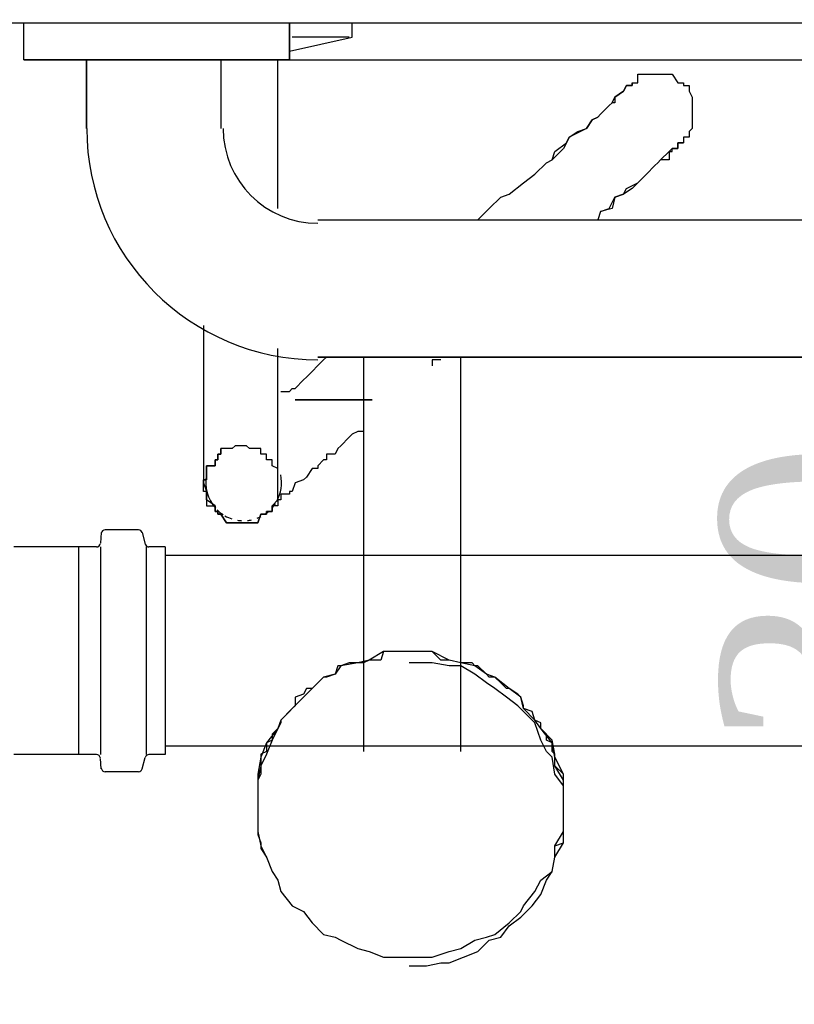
# Model space of a CAD drawing. Header units: millimetres. Extents: x 664 to 730045, y -4 to 80.
# Tile 71 of 78: x 749.59 to 750.404, y 62.729 to 63.762. Entities that reach past the tile are written whole.
import ezdxf

# ---------------------------------------------------------------- set-up
doc = ezdxf.new("R2010")
doc.units = ezdxf.units.MM
doc.header["$MEASUREMENT"] = 0
for name, color, linetype, lineweight in [('CV-Seção tubo', 1, 'Continuous', 30), ('Simbolos', 1, 'Continuous', 30), ('Simbolos_int', 1, 'Continuous', 30)]:
    doc.layers.add(name, color=color, linetype=linetype, lineweight=lineweight)
doc.styles.add('TimesNewRoman', font='times.ttf')
doc.dimstyles.new('UM_25.000000', dxfattribs={"dimtxt": 0.18, "dimasz": 0.2, "dimexe": 0.1, "dimexo": 0.2, "dimgap": 0, "dimtad": 1, "dimtih": 1, "dimtoh": 1, "dimdec": 1, "dimlfac": 25, "dimzin": 0, "dimdsep": 46, "dimtxsty": 'Standard', "dimblk": 'CLOSED', "dimblk1": 'CLOSED', "dimblk2": 'CLOSED', "dimcen": 0.09, "dimdle": 0.1, "dimadec": 1, "dimazin": 2, "dimtfac": 1, "dimtdec": 4, "dimtofl": 0, "dimtmove": 0, "dimatfit": 3, "dimldrblk": 'CLOSED', "dimfxl": 0, "dimtolj": 1, "dimarcsym": 0})

# ---------------------------------------------------------------- blocks, each defined once
blk = doc.blocks.new('_OBLIQUE')
at = {"color": 0, "linetype": 'ByBlock', "lineweight": -2}
blk.add_line((-0.5, -0.5), (0.5, 0.5), dxfattribs=at)
blk = doc.blocks.new('*D75')
at = {"color": 0, "lineweight": -2}
for p, q in [((749.2705, 63.9592), (749.2705, 64.621)), ((751.261, 62.7582), (751.261, 64.621)), ((751.361, 64.521), (749.1705, 64.521))]:
    blk.add_line(p, q, dxfattribs=at)
at = {"layer": 'Defpoints', "color": 0}
for p in [(749.2705, 64.521), (749.2705, 63.7592), (751.261, 62.5582)]:
    blk.add_point(p, dxfattribs=at)
at = {"color": 0, "lineweight": -2, "xscale": 0.2, "yscale": 0.2, "zscale": 0.2, "rotation": 180}
blk.add_blockref('_OBLIQUE', (749.2705, 64.521), dxfattribs=at)
at = {"color": 0, "lineweight": -2, "xscale": 0.2, "yscale": 0.2, "zscale": 0.2}
blk.add_blockref('_OBLIQUE', (751.261, 64.521), dxfattribs=at)
at = {"color": 7, "insert": (750.2658, 64.7328), "char_height": 0.2118, "attachment_point": 5, "rotation": 0.0057, "style": 'TimesNewRoman'}
blk.add_mtext('\\A1;50', dxfattribs=at)
blk = doc.blocks.new('*D78')
at = {"color": 0, "lineweight": -2}
for p, q in [((750.6454, 63.8592), (750.6454, 62.4582)), ((749.4705, 63.7592), (750.7454, 63.7592)), ((751.061, 62.5582), (750.5454, 62.5582))]:
    blk.add_line(p, q, dxfattribs=at)
at = {"layer": 'Defpoints', "color": 0}
for p in [(749.2705, 63.7592), (750.6454, 62.5582), (751.261, 62.5582)]:
    blk.add_point(p, dxfattribs=at)
at = {"color": 0, "lineweight": -2, "xscale": 0.2, "yscale": 0.2, "zscale": 0.2}
for p, rotation in [((750.6454, 63.7592), 90), ((750.6454, 62.5582), 270)]:
    blk.add_blockref('_OBLIQUE', p, dxfattribs=dict(at, rotation=rotation))
at = {"color": 7, "insert": (750.4336, 63.1587), "char_height": 0.2118, "attachment_point": 5, "rotation": 90, "style": 'TimesNewRoman'}
blk.add_mtext('\\A1;30', dxfattribs=at)

msp = doc.modelspace()

# ---------------------------------------------------------------- linework, layer by layer
at = {"color": 7}
for p, q in [((749.2705, 63.7592), (755.9155, 63.7592)), ((749.5945, 63.7202), (749.5945, 63.7592)), ((749.5945, 63.7202), (749.5945, 63.7592)), ((749.8735, 63.7592), (749.8735, 63.7202)), ((749.8735, 63.7202), (749.8735, 63.7592)), ((749.9395, 63.7442), (749.9395, 63.7592)), ((749.8735, 63.7292), (749.9395, 63.7442)), ((749.9365, 63.7442), (749.8765, 63.7442)), ((749.6605, 63.7202), (749.5945, 63.7202)), ((749.5945, 63.7202), (752.9185, 63.7202)), ((749.8735, 63.7202), (749.5945, 63.7202)), ((749.6605, 63.6482), (749.6605, 63.7202)), ((749.6605, 63.7202), (749.6605, 63.6482)), ((749.8015, 63.7202), (749.8015, 63.6482)), ((749.8735, 63.7202), (749.8015, 63.7202)), ((749.8015, 63.7202), (749.8015, 63.6482)), ((749.8615, 63.5792), (749.8615, 63.7202)), ((750.2005, 63.5612), (750.1975, 63.5522)), ((749.9035, 63.5522), (752.6035, 63.5522)), ((749.9035, 63.5522), (752.6035, 63.5522)), ((749.7835, 63.4412), (749.7835, 63.3242)), ((749.8615, 63.3242), (749.8615, 63.4172)), ((752.6035, 63.4082), (749.9035, 63.4082)), ((749.9035, 63.4082), (752.6035, 63.4082)), ((750.0235, 63.4052), (750.0235, 63.3992)), ((749.9515, 63.3932), (749.9515, 62.9942)), ((750.0535, 62.9942), (750.0535, 63.3932)), ((749.9515, 63.3302), (749.9455, 63.3302)), ((749.8405, 62.9222), (749.8405, 62.9162)), ((750.1615, 62.9162), (750.1615, 62.9222))]:
    msp.add_line(p, q, dxfattribs=at)
for points in [[(750.2335, 63.6962), (750.2335, 63.6962), (750.2335, 63.6962), (750.2395, 63.6962), (750.2395, 63.6962), (750.2395, 63.6962), (750.2395, 63.7052), (750.2455, 63.7052), (750.2455, 63.7052), (750.2455, 63.7052), (750.2455, 63.7052), (750.2485, 63.7052), (750.2485, 63.7052), (750.2485, 63.7052), (750.2575, 63.7052), (750.2575, 63.7052), (750.2575, 63.7052), (750.2575, 63.7052), (750.2605, 63.7052), (750.2605, 63.7052), (750.2605, 63.7052), (750.2635, 63.7052), (750.2635, 63.7052), (750.2635, 63.7052), (750.2725, 63.7052), (750.2725, 63.7052), (750.2725, 63.7052), (750.2725, 63.7052), (750.2755, 63.7052), (750.2755, 63.7052), (750.2755, 63.7052), (750.2815, 63.6962), (750.2815, 63.6962), (750.2815, 63.6962), (750.2815, 63.6962), (750.2875, 63.6962), (750.2875, 63.6962), (750.2875, 63.6932), (750.2875, 63.6932), (750.2875, 63.6932), (750.2935, 63.6932), (750.2935, 63.6932), (750.2935, 63.6872), (750.2935, 63.6872), (750.2935, 63.6872), (750.2935, 63.6872), (750.2965, 63.6812), (750.2965, 63.6812), (750.2965, 63.6812), (750.2965, 63.6752), (750.2965, 63.6752), (750.2965, 63.6752), (750.2965, 63.6752), (750.2965, 63.6722), (750.2965, 63.6722), (750.2965, 63.6722), (750.2965, 63.6632), (750.2965, 63.6632), (750.2965, 63.6632), (750.2965, 63.6632), (750.2965, 63.6602), (750.2965, 63.6602), (750.2965, 63.6602), (750.2965, 63.6572), (750.2965, 63.6572), (750.2965, 63.6572), (750.2965, 63.6482), (750.2965, 63.6482), (750.2965, 63.6482), (750.2965, 63.6482), (750.2935, 63.6452), (750.2935, 63.6452), (750.2935, 63.6452), (750.2935, 63.6452), (750.2935, 63.6392), (750.2935, 63.6392), (750.2875, 63.6392), (750.2875, 63.6392), (750.2875, 63.6332), (750.2875, 63.6332)], [(750.1495, 63.6152), (750.1525, 63.6242), (750.1645, 63.6332), (750.1675, 63.6392), (750.1765, 63.6452), (750.1855, 63.6482), (750.1915, 63.6572), (750.1975, 63.6602), (750.2005, 63.6632), (750.2095, 63.6722), (750.2125, 63.6752), (750.2125, 63.6752), (750.2155, 63.6812), (750.2245, 63.6872), (750.2245, 63.6872), (750.2275, 63.6932), (750.2275, 63.6932), (750.2275, 63.6932), (750.2335, 63.6932), (750.2335, 63.6932), (750.2335, 63.6962), (750.2335, 63.6962)], [(750.2335, 63.6962), (750.2335, 63.6932), (750.2335, 63.6932), (750.2275, 63.6932), (750.2275, 63.6932), (750.2275, 63.6932), (750.2245, 63.6872), (750.2245, 63.6872), (750.2155, 63.6812), (750.2155, 63.6752), (750.2125, 63.6752), (750.2095, 63.6722), (750.2005, 63.6632), (750.1975, 63.6602), (750.1915, 63.6572), (750.1855, 63.6482), (750.1795, 63.6452), (750.1675, 63.6392), (750.1645, 63.6332), (750.1615, 63.6272), (750.1495, 63.6152), (750.1495, 63.6152)], [(750.2005, 63.5612), (750.2095, 63.5642), (750.2155, 63.5762), (750.2245, 63.5792), (750.2275, 63.5852), (750.2395, 63.5912), (750.2455, 63.5972), (750.2485, 63.6002), (750.2575, 63.6092), (750.2605, 63.6122), (750.2635, 63.6152), (750.2635, 63.6152), (750.2725, 63.6242), (750.2755, 63.6242), (750.2755, 63.6272), (750.2815, 63.6272), (750.2815, 63.6332), (750.2815, 63.6332), (750.2875, 63.6332), (750.2875, 63.6332), (750.2875, 63.6332), (750.2875, 63.6332)], [(750.2875, 63.6332), (750.2875, 63.6332), (750.2875, 63.6332), (750.2875, 63.6332), (750.2815, 63.6332), (750.2815, 63.6272), (750.2755, 63.6272), (750.2755, 63.6272), (750.2725, 63.6242), (750.2725, 63.6152), (750.2635, 63.6152), (750.2605, 63.6122), (750.2575, 63.6092), (750.2485, 63.6002), (750.2455, 63.5972), (750.2395, 63.5912), (750.2335, 63.5852), (750.2245, 63.5792), (750.2155, 63.5762), (750.2125, 63.5642), (750.2005, 63.5612)], [(750.0715, 63.5522), (750.0835, 63.5642), (750.0955, 63.5762), (750.1045, 63.5792), (750.1195, 63.5912), (750.1315, 63.6002), (750.1435, 63.6122), (750.1495, 63.6152)], [(749.8615, 63.5642), (749.8615, 63.5672), (749.8615, 63.5762), (749.8615, 63.5792)], [(749.8915, 63.3872), (749.9095, 63.4052), (749.9125, 63.4082)], [(749.9515, 63.4082), (749.9515, 63.4052), (749.9515, 63.4052), (749.9515, 63.3992), (749.9515, 63.3932), (749.9515, 63.3932)], [(750.0325, 63.4052), (750.0235, 63.4052), (750.0235, 63.4052)], [(750.0535, 63.3932), (750.0535, 63.3992), (750.0535, 63.3992), (750.0535, 63.4052), (750.0535, 63.4082)], [(749.8645, 63.3722), (749.8735, 63.3722), (749.8735, 63.3722), (749.8765, 63.3752), (749.8795, 63.3752), (749.8885, 63.3842), (749.8915, 63.3872), (749.8915, 63.3872), (749.8915, 63.3872)], [(749.9605, 63.3632), (749.9365, 63.3632), (749.9275, 63.3632), (749.9245, 63.3632), (749.9245, 63.3632), (749.9245, 63.3632), (749.9245, 63.3632), (749.9245, 63.3632), (749.9245, 63.3632), (749.9245, 63.3632), (749.9245, 63.3632), (749.9245, 63.3632), (749.9245, 63.3632), (749.9245, 63.3632), (749.9215, 63.3632), (749.9215, 63.3632), (749.9215, 63.3632), (749.9215, 63.3632), (749.9215, 63.3632), (749.9215, 63.3632), (749.9215, 63.3632), (749.9215, 63.3632), (749.9215, 63.3632), (749.9215, 63.3632), (749.9215, 63.3632), (749.9215, 63.3632), (749.9215, 63.3632), (749.9215, 63.3632), (749.9215, 63.3632), (749.9215, 63.3632), (749.9215, 63.3632), (749.9215, 63.3632), (749.9215, 63.3632), (749.9215, 63.3632), (749.9125, 63.3632), (749.9095, 63.3632), (749.8795, 63.3632), (749.9095, 63.3632), (749.9125, 63.3632), (749.9215, 63.3632), (749.9215, 63.3632), (749.9215, 63.3632), (749.9215, 63.3632), (749.9215, 63.3632), (749.9215, 63.3632), (749.9215, 63.3632), (749.9215, 63.3632), (749.9215, 63.3632), (749.9215, 63.3632), (749.9215, 63.3632), (749.9215, 63.3632), (749.9215, 63.3632), (749.9215, 63.3632), (749.9215, 63.3632), (749.9215, 63.3632), (749.9215, 63.3632), (749.9215, 63.3632), (749.9215, 63.3632), (749.9215, 63.3632), (749.9245, 63.3632), (749.9245, 63.3632), (749.9245, 63.3632), (749.9245, 63.3632), (749.9245, 63.3632), (749.9245, 63.3632), (749.9245, 63.3632), (749.9245, 63.3632), (749.9245, 63.3632), (749.9245, 63.3632), (749.9245, 63.3632), (749.9275, 63.3632), (749.9365, 63.3632), (749.9605, 63.3632)], [(749.9605, 63.3632), (749.9365, 63.3632), (749.9275, 63.3632), (749.9245, 63.3632), (749.9245, 63.3632), (749.9245, 63.3632), (749.9245, 63.3632), (749.9245, 63.3632), (749.9245, 63.3632), (749.9245, 63.3632), (749.9245, 63.3632), (749.9245, 63.3632), (749.9245, 63.3632), (749.9245, 63.3632), (749.9215, 63.3632), (749.9215, 63.3632), (749.9215, 63.3632), (749.9215, 63.3632), (749.9215, 63.3632), (749.9215, 63.3632), (749.9215, 63.3632), (749.9215, 63.3632), (749.9215, 63.3632), (749.9215, 63.3632), (749.9215, 63.3632), (749.9215, 63.3632), (749.9215, 63.3632), (749.9215, 63.3632), (749.9215, 63.3632), (749.9215, 63.3632), (749.9215, 63.3632), (749.9215, 63.3632), (749.9215, 63.3632), (749.9215, 63.3632), (749.9125, 63.3632), (749.9095, 63.3632), (749.8795, 63.3632), (749.9095, 63.3632), (749.9125, 63.3632), (749.9215, 63.3632), (749.9215, 63.3632), (749.9215, 63.3632), (749.9215, 63.3632), (749.9215, 63.3632), (749.9215, 63.3632), (749.9215, 63.3632), (749.9215, 63.3632), (749.9215, 63.3632), (749.9215, 63.3632), (749.9215, 63.3632), (749.9215, 63.3632), (749.9215, 63.3632), (749.9215, 63.3632), (749.9215, 63.3632), (749.9215, 63.3632), (749.9215, 63.3632), (749.9215, 63.3632), (749.9215, 63.3632), (749.9215, 63.3632), (749.9245, 63.3632), (749.9245, 63.3632), (749.9245, 63.3632), (749.9245, 63.3632), (749.9245, 63.3632), (749.9245, 63.3632), (749.9245, 63.3632), (749.9245, 63.3632), (749.9245, 63.3632), (749.9245, 63.3632), (749.9245, 63.3632), (749.9275, 63.3632), (749.9365, 63.3632), (749.9605, 63.3632)], [(749.9605, 63.3632), (749.9365, 63.3632), (749.9275, 63.3632), (749.9245, 63.3632), (749.9245, 63.3632), (749.9245, 63.3632), (749.9245, 63.3632), (749.9245, 63.3632), (749.9245, 63.3632), (749.9245, 63.3632), (749.9245, 63.3632), (749.9245, 63.3632), (749.9245, 63.3632), (749.9245, 63.3632), (749.9215, 63.3632), (749.9215, 63.3632), (749.9215, 63.3632), (749.9215, 63.3632), (749.9215, 63.3632), (749.9215, 63.3632), (749.9215, 63.3632), (749.9215, 63.3632), (749.9215, 63.3632), (749.9215, 63.3632), (749.9215, 63.3632), (749.9215, 63.3632), (749.9215, 63.3632), (749.9215, 63.3632), (749.9215, 63.3632), (749.9215, 63.3632), (749.9215, 63.3632), (749.9215, 63.3632), (749.9215, 63.3632), (749.9215, 63.3632), (749.9125, 63.3632), (749.9095, 63.3632), (749.8795, 63.3632), (749.9095, 63.3632), (749.9125, 63.3632), (749.9215, 63.3632), (749.9215, 63.3632), (749.9215, 63.3632), (749.9215, 63.3632), (749.9215, 63.3632), (749.9215, 63.3632), (749.9215, 63.3632), (749.9215, 63.3632), (749.9215, 63.3632), (749.9215, 63.3632), (749.9215, 63.3632), (749.9215, 63.3632), (749.9215, 63.3632), (749.9215, 63.3632), (749.9215, 63.3632), (749.9215, 63.3632), (749.9215, 63.3632), (749.9215, 63.3632), (749.9215, 63.3632), (749.9215, 63.3632), (749.9245, 63.3632), (749.9245, 63.3632), (749.9245, 63.3632), (749.9245, 63.3632), (749.9245, 63.3632), (749.9245, 63.3632), (749.9245, 63.3632), (749.9245, 63.3632), (749.9245, 63.3632), (749.9245, 63.3632), (749.9245, 63.3632), (749.9275, 63.3632), (749.9365, 63.3632), (749.9605, 63.3632)], [(749.9605, 63.3632), (749.9365, 63.3632), (749.9275, 63.3632), (749.9245, 63.3632), (749.9245, 63.3632), (749.9245, 63.3632), (749.9245, 63.3632), (749.9245, 63.3632), (749.9245, 63.3632), (749.9245, 63.3632), (749.9245, 63.3632), (749.9245, 63.3632), (749.9245, 63.3632), (749.9245, 63.3632), (749.9215, 63.3632), (749.9215, 63.3632), (749.9215, 63.3632), (749.9215, 63.3632), (749.9215, 63.3632), (749.9215, 63.3632), (749.9215, 63.3632), (749.9215, 63.3632), (749.9215, 63.3632), (749.9215, 63.3632), (749.9215, 63.3632), (749.9215, 63.3632), (749.9215, 63.3632), (749.9215, 63.3632), (749.9215, 63.3632), (749.9215, 63.3632), (749.9215, 63.3632), (749.9215, 63.3632), (749.9215, 63.3632), (749.9215, 63.3632), (749.9125, 63.3632), (749.9095, 63.3632), (749.8795, 63.3632), (749.9095, 63.3632), (749.9125, 63.3632), (749.9215, 63.3632), (749.9215, 63.3632), (749.9215, 63.3632), (749.9215, 63.3632), (749.9215, 63.3632), (749.9215, 63.3632), (749.9215, 63.3632), (749.9215, 63.3632), (749.9215, 63.3632), (749.9215, 63.3632), (749.9215, 63.3632), (749.9215, 63.3632), (749.9215, 63.3632), (749.9215, 63.3632), (749.9215, 63.3632), (749.9215, 63.3632), (749.9215, 63.3632), (749.9215, 63.3632), (749.9215, 63.3632), (749.9215, 63.3632), (749.9245, 63.3632), (749.9245, 63.3632), (749.9245, 63.3632), (749.9245, 63.3632), (749.9245, 63.3632), (749.9245, 63.3632), (749.9245, 63.3632), (749.9245, 63.3632), (749.9245, 63.3632), (749.9245, 63.3632), (749.9245, 63.3632), (749.9275, 63.3632), (749.9365, 63.3632), (749.9605, 63.3632)], [(749.9605, 63.3632), (749.9365, 63.3632), (749.9275, 63.3632), (749.9245, 63.3632), (749.9245, 63.3632), (749.9245, 63.3632), (749.9245, 63.3632), (749.9245, 63.3632), (749.9245, 63.3632), (749.9245, 63.3632), (749.9245, 63.3632), (749.9245, 63.3632), (749.9245, 63.3632), (749.9245, 63.3632), (749.9215, 63.3632), (749.9215, 63.3632), (749.9215, 63.3632), (749.9215, 63.3632), (749.9215, 63.3632), (749.9215, 63.3632), (749.9215, 63.3632), (749.9215, 63.3632), (749.9215, 63.3632), (749.9215, 63.3632), (749.9215, 63.3632), (749.9215, 63.3632), (749.9215, 63.3632), (749.9215, 63.3632), (749.9215, 63.3632), (749.9215, 63.3632), (749.9215, 63.3632), (749.9215, 63.3632), (749.9215, 63.3632), (749.9215, 63.3632), (749.9125, 63.3632), (749.9095, 63.3632), (749.8795, 63.3632), (749.9095, 63.3632), (749.9125, 63.3632), (749.9215, 63.3632), (749.9215, 63.3632), (749.9215, 63.3632), (749.9215, 63.3632), (749.9215, 63.3632), (749.9215, 63.3632), (749.9215, 63.3632), (749.9215, 63.3632), (749.9215, 63.3632), (749.9215, 63.3632), (749.9215, 63.3632), (749.9215, 63.3632), (749.9215, 63.3632), (749.9215, 63.3632), (749.9215, 63.3632), (749.9215, 63.3632), (749.9215, 63.3632), (749.9215, 63.3632), (749.9215, 63.3632), (749.9215, 63.3632), (749.9245, 63.3632), (749.9245, 63.3632), (749.9245, 63.3632), (749.9245, 63.3632), (749.9245, 63.3632), (749.9245, 63.3632), (749.9245, 63.3632), (749.9245, 63.3632), (749.9245, 63.3632), (749.9245, 63.3632), (749.9245, 63.3632), (749.9275, 63.3632), (749.9365, 63.3632), (749.9605, 63.3632)], [(749.9605, 63.3632), (749.9365, 63.3632), (749.9275, 63.3632), (749.9245, 63.3632), (749.9245, 63.3632), (749.9245, 63.3632), (749.9245, 63.3632), (749.9245, 63.3632), (749.9245, 63.3632), (749.9245, 63.3632), (749.9245, 63.3632), (749.9245, 63.3632), (749.9245, 63.3632), (749.9245, 63.3632), (749.9215, 63.3632), (749.9215, 63.3632), (749.9215, 63.3632), (749.9215, 63.3632), (749.9215, 63.3632), (749.9215, 63.3632), (749.9215, 63.3632), (749.9215, 63.3632), (749.9215, 63.3632), (749.9215, 63.3632), (749.9215, 63.3632), (749.9215, 63.3632), (749.9215, 63.3632), (749.9215, 63.3632), (749.9215, 63.3632), (749.9215, 63.3632), (749.9215, 63.3632), (749.9215, 63.3632), (749.9215, 63.3632), (749.9215, 63.3632), (749.9125, 63.3632), (749.9095, 63.3632), (749.8795, 63.3632), (749.9095, 63.3632), (749.9125, 63.3632), (749.9215, 63.3632), (749.9215, 63.3632), (749.9215, 63.3632), (749.9215, 63.3632), (749.9215, 63.3632), (749.9215, 63.3632), (749.9215, 63.3632), (749.9215, 63.3632), (749.9215, 63.3632), (749.9215, 63.3632), (749.9215, 63.3632), (749.9215, 63.3632), (749.9215, 63.3632), (749.9215, 63.3632), (749.9215, 63.3632), (749.9215, 63.3632), (749.9215, 63.3632), (749.9215, 63.3632), (749.9215, 63.3632), (749.9215, 63.3632), (749.9245, 63.3632), (749.9245, 63.3632), (749.9245, 63.3632), (749.9245, 63.3632), (749.9245, 63.3632), (749.9245, 63.3632), (749.9245, 63.3632), (749.9245, 63.3632), (749.9245, 63.3632), (749.9245, 63.3632), (749.9245, 63.3632), (749.9275, 63.3632), (749.9365, 63.3632), (749.9605, 63.3632)], [(749.9605, 63.3632), (749.9365, 63.3632), (749.9275, 63.3632), (749.9245, 63.3632), (749.9245, 63.3632), (749.9245, 63.3632), (749.9245, 63.3632), (749.9245, 63.3632), (749.9245, 63.3632), (749.9245, 63.3632), (749.9245, 63.3632), (749.9245, 63.3632), (749.9245, 63.3632), (749.9245, 63.3632), (749.9215, 63.3632), (749.9215, 63.3632), (749.9215, 63.3632), (749.9215, 63.3632), (749.9215, 63.3632), (749.9215, 63.3632), (749.9215, 63.3632), (749.9215, 63.3632), (749.9215, 63.3632), (749.9215, 63.3632), (749.9215, 63.3632), (749.9215, 63.3632), (749.9215, 63.3632), (749.9215, 63.3632), (749.9215, 63.3632), (749.9215, 63.3632), (749.9215, 63.3632), (749.9215, 63.3632), (749.9215, 63.3632), (749.9215, 63.3632), (749.9125, 63.3632), (749.9095, 63.3632), (749.8795, 63.3632), (749.9095, 63.3632), (749.9125, 63.3632), (749.9215, 63.3632), (749.9215, 63.3632), (749.9215, 63.3632), (749.9215, 63.3632), (749.9215, 63.3632), (749.9215, 63.3632), (749.9215, 63.3632), (749.9215, 63.3632), (749.9215, 63.3632), (749.9215, 63.3632), (749.9215, 63.3632), (749.9215, 63.3632), (749.9215, 63.3632), (749.9215, 63.3632), (749.9215, 63.3632), (749.9215, 63.3632), (749.9215, 63.3632), (749.9215, 63.3632), (749.9215, 63.3632), (749.9215, 63.3632), (749.9245, 63.3632), (749.9245, 63.3632), (749.9245, 63.3632), (749.9245, 63.3632), (749.9245, 63.3632), (749.9245, 63.3632), (749.9245, 63.3632), (749.9245, 63.3632), (749.9245, 63.3632), (749.9245, 63.3632), (749.9245, 63.3632), (749.9275, 63.3632), (749.9365, 63.3632), (749.9605, 63.3632)], [(749.7835, 63.3242), (749.7835, 63.3152), (749.7835, 63.3122), (749.7835, 63.3062), (749.7835, 63.3062), (749.7835, 63.3002), (749.7835, 63.2942), (749.7835, 63.2942), (749.7835, 63.2912), (749.7835, 63.2912), (749.7835, 63.2822), (749.7835, 63.2822), (749.7835, 63.2792), (749.7835, 63.2792), (749.7835, 63.2792), (749.7835, 63.2792), (749.7835, 63.2762), (749.7835, 63.2762), (749.7835, 63.2762)], [(749.9455, 63.3302), (749.9455, 63.3302), (749.9395, 63.3272), (749.9365, 63.3242), (749.9275, 63.3152), (749.9275, 63.3152), (749.9245, 63.3122), (749.9215, 63.3062), (749.9125, 63.3062), (749.9125, 63.3002), (749.9095, 63.3002), (749.9035, 63.2942), (749.9035, 63.2912), (749.8975, 63.2912), (749.8915, 63.2822), (749.8915, 63.2822), (749.8885, 63.2792), (749.8795, 63.2762), (749.8795, 63.2762), (749.8765, 63.2672), (749.8765, 63.2672), (749.8735, 63.2672), (749.8735, 63.2642), (749.8645, 63.2642), (749.8645, 63.2582), (749.8645, 63.2582), (749.8615, 63.2582), (749.8615, 63.2522), (749.8615, 63.2522), (749.8555, 63.2522), (749.8555, 63.2522), (749.8555, 63.2462), (749.8555, 63.2462), (749.8495, 63.2462), (749.8495, 63.2462), (749.8495, 63.2462), (749.8495, 63.2462), (749.8495, 63.2462), (749.8495, 63.2462)], [(749.8615, 63.2762), (749.8615, 63.2762), (749.8615, 63.2762), (749.8615, 63.2792), (749.8615, 63.2792), (749.8615, 63.2792), (749.8615, 63.2792), (749.8615, 63.2822), (749.8615, 63.2822), (749.8615, 63.2912), (749.8615, 63.2912), (749.8615, 63.2942), (749.8615, 63.2942), (749.8615, 63.3002), (749.8615, 63.3062), (749.8615, 63.3062), (749.8615, 63.3122), (749.8615, 63.3152), (749.8615, 63.3242), (749.8615, 63.3242)], [(749.8615, 63.2762), (749.8615, 63.2792), (749.8615, 63.2792), (749.8615, 63.2822), (749.8615, 63.2912), (749.8615, 63.2912), (749.8555, 63.2942), (749.8555, 63.2942), (749.8555, 63.3002), (749.8495, 63.3002), (749.8495, 63.3062), (749.8435, 63.3062), (749.8435, 63.3122), (749.8405, 63.3122), (749.8405, 63.3122), (749.8315, 63.3122), (749.8285, 63.3152), (749.8285, 63.3152), (749.8255, 63.3152), (749.8165, 63.3152), (749.8165, 63.3152), (749.8135, 63.3122), (749.8075, 63.3122), (749.8075, 63.3122), (749.8015, 63.3122), (749.8015, 63.3062), (749.7985, 63.3062), (749.7985, 63.3002), (749.7955, 63.3002), (749.7955, 63.2942), (749.7865, 63.2942), (749.7865, 63.2912), (749.7865, 63.2912), (749.7865, 63.2822), (749.7865, 63.2792), (749.7835, 63.2792), (749.7835, 63.2762), (749.7835, 63.2762), (749.7865, 63.2672), (749.7865, 63.2642), (749.7865, 63.2642), (749.7865, 63.2582), (749.7865, 63.2522), (749.7955, 63.2522), (749.7955, 63.2462), (749.7985, 63.2462), (749.7985, 63.2432), (749.8015, 63.2432), (749.8015, 63.2432), (749.8075, 63.2342), (749.8075, 63.2342), (749.8135, 63.2342), (749.8165, 63.2342), (749.8165, 63.2342), (749.8255, 63.2342), (749.8285, 63.2342), (749.8285, 63.2342), (749.8315, 63.2342), (749.8405, 63.2342), (749.8405, 63.2342), (749.8435, 63.2432), (749.8435, 63.2432), (749.8495, 63.2432), (749.8495, 63.2462), (749.8555, 63.2462), (749.8555, 63.2522), (749.8555, 63.2522), (749.8615, 63.2582), (749.8615, 63.2642), (749.8615, 63.2642), (749.8615, 63.2672), (749.8615, 63.2762), (749.8615, 63.2762)], [(749.8615, 63.2762), (749.8615, 63.2792), (749.8615, 63.2792), (749.8615, 63.2822), (749.8615, 63.2912), (749.8615, 63.2912), (749.8555, 63.2942), (749.8555, 63.2942), (749.8555, 63.3002), (749.8495, 63.3002), (749.8495, 63.3062), (749.8435, 63.3062), (749.8435, 63.3122), (749.8405, 63.3122), (749.8405, 63.3122), (749.8315, 63.3122), (749.8285, 63.3152), (749.8285, 63.3152), (749.8255, 63.3152), (749.8165, 63.3152), (749.8165, 63.3152), (749.8135, 63.3122), (749.8075, 63.3122), (749.8075, 63.3122), (749.8015, 63.3122), (749.8015, 63.3062), (749.7985, 63.3062), (749.7985, 63.3002), (749.7955, 63.3002), (749.7955, 63.2942), (749.7865, 63.2942), (749.7865, 63.2912), (749.7865, 63.2912), (749.7865, 63.2822), (749.7865, 63.2792), (749.7835, 63.2792), (749.7835, 63.2762), (749.7835, 63.2762), (749.7865, 63.2672), (749.7865, 63.2642), (749.7865, 63.2642), (749.7865, 63.2582), (749.7865, 63.2522), (749.7955, 63.2522), (749.7955, 63.2462), (749.7985, 63.2462), (749.7985, 63.2432), (749.8015, 63.2432), (749.8015, 63.2432), (749.8075, 63.2342), (749.8075, 63.2342), (749.8135, 63.2342), (749.8165, 63.2342), (749.8165, 63.2342), (749.8255, 63.2342), (749.8285, 63.2342), (749.8285, 63.2342), (749.8315, 63.2342), (749.8405, 63.2342), (749.8405, 63.2342), (749.8435, 63.2432), (749.8435, 63.2432), (749.8495, 63.2432), (749.8495, 63.2462), (749.8555, 63.2462), (749.8555, 63.2522), (749.8555, 63.2522), (749.8615, 63.2582), (749.8615, 63.2642), (749.8615, 63.2642), (749.8615, 63.2672), (749.8615, 63.2762), (749.8615, 63.2762)], [(749.8615, 63.2762), (749.8615, 63.2792), (749.8615, 63.2792), (749.8615, 63.2822), (749.8615, 63.2912), (749.8615, 63.2912), (749.8555, 63.2942), (749.8555, 63.2942), (749.8555, 63.3002), (749.8495, 63.3002), (749.8495, 63.3062), (749.8435, 63.3062), (749.8435, 63.3122), (749.8405, 63.3122), (749.8405, 63.3122), (749.8315, 63.3122), (749.8285, 63.3152), (749.8285, 63.3152), (749.8255, 63.3152), (749.8165, 63.3152), (749.8165, 63.3152), (749.8135, 63.3122), (749.8075, 63.3122), (749.8075, 63.3122), (749.8015, 63.3122), (749.8015, 63.3062), (749.7985, 63.3062), (749.7985, 63.3002), (749.7955, 63.3002), (749.7955, 63.2942), (749.7865, 63.2942), (749.7865, 63.2912), (749.7865, 63.2912), (749.7865, 63.2822), (749.7865, 63.2792), (749.7835, 63.2792), (749.7835, 63.2762), (749.7835, 63.2762), (749.7865, 63.2672), (749.7865, 63.2642), (749.7865, 63.2642), (749.7865, 63.2582), (749.7865, 63.2522), (749.7955, 63.2522), (749.7955, 63.2462), (749.7985, 63.2462), (749.7985, 63.2432), (749.8015, 63.2432), (749.8015, 63.2432), (749.8075, 63.2342), (749.8075, 63.2342), (749.8135, 63.2342), (749.8165, 63.2342), (749.8165, 63.2342), (749.8255, 63.2342), (749.8285, 63.2342), (749.8285, 63.2342), (749.8315, 63.2342), (749.8405, 63.2342), (749.8405, 63.2342), (749.8435, 63.2432), (749.8435, 63.2432), (749.8495, 63.2432), (749.8495, 63.2462), (749.8555, 63.2462), (749.8555, 63.2522), (749.8555, 63.2522), (749.8615, 63.2582), (749.8615, 63.2642), (749.8615, 63.2642), (749.8615, 63.2672), (749.8615, 63.2762), (749.8615, 63.2762)], [(749.8615, 63.2762), (749.8615, 63.2792), (749.8615, 63.2792), (749.8615, 63.2822), (749.8615, 63.2912), (749.8615, 63.2912), (749.8555, 63.2942), (749.8555, 63.2942), (749.8555, 63.3002), (749.8495, 63.3002), (749.8495, 63.3062), (749.8435, 63.3062), (749.8435, 63.3122), (749.8405, 63.3122), (749.8405, 63.3122), (749.8315, 63.3122), (749.8285, 63.3152), (749.8285, 63.3152), (749.8255, 63.3152), (749.8165, 63.3152), (749.8165, 63.3152), (749.8135, 63.3122), (749.8075, 63.3122), (749.8075, 63.3122), (749.8015, 63.3122), (749.8015, 63.3062), (749.7985, 63.3062), (749.7985, 63.3002), (749.7955, 63.3002), (749.7955, 63.2942), (749.7865, 63.2942), (749.7865, 63.2912), (749.7865, 63.2912), (749.7865, 63.2822), (749.7865, 63.2792), (749.7835, 63.2792), (749.7835, 63.2762), (749.7835, 63.2762), (749.7865, 63.2672), (749.7865, 63.2642), (749.7865, 63.2642), (749.7865, 63.2582), (749.7865, 63.2522), (749.7955, 63.2522), (749.7955, 63.2462), (749.7985, 63.2462), (749.7985, 63.2432), (749.8015, 63.2432), (749.8015, 63.2432), (749.8075, 63.2342), (749.8075, 63.2342), (749.8135, 63.2342), (749.8165, 63.2342), (749.8165, 63.2342), (749.8255, 63.2342), (749.8285, 63.2342), (749.8285, 63.2342), (749.8315, 63.2342), (749.8405, 63.2342), (749.8405, 63.2342), (749.8435, 63.2432), (749.8435, 63.2432), (749.8495, 63.2432), (749.8495, 63.2462), (749.8555, 63.2462), (749.8555, 63.2522), (749.8555, 63.2522), (749.8615, 63.2582), (749.8615, 63.2642), (749.8615, 63.2642), (749.8615, 63.2672), (749.8615, 63.2762), (749.8615, 63.2762)], [(749.8615, 63.2762), (749.8615, 63.2792), (749.8615, 63.2792), (749.8615, 63.2822), (749.8615, 63.2912), (749.8615, 63.2912), (749.8555, 63.2942), (749.8555, 63.2942), (749.8555, 63.3002), (749.8495, 63.3002), (749.8495, 63.3062), (749.8435, 63.3062), (749.8435, 63.3122), (749.8405, 63.3122), (749.8405, 63.3122), (749.8315, 63.3122), (749.8285, 63.3152), (749.8285, 63.3152), (749.8255, 63.3152), (749.8165, 63.3152), (749.8165, 63.3152), (749.8135, 63.3122), (749.8075, 63.3122), (749.8075, 63.3122), (749.8015, 63.3122), (749.8015, 63.3062), (749.7985, 63.3062), (749.7985, 63.3002), (749.7955, 63.3002), (749.7955, 63.2942), (749.7865, 63.2942), (749.7865, 63.2912), (749.7865, 63.2912), (749.7865, 63.2822), (749.7865, 63.2792), (749.7835, 63.2792), (749.7835, 63.2762), (749.7835, 63.2762), (749.7865, 63.2672), (749.7865, 63.2642), (749.7865, 63.2642), (749.7865, 63.2582), (749.7865, 63.2522), (749.7955, 63.2522), (749.7955, 63.2462), (749.7985, 63.2462), (749.7985, 63.2432), (749.8015, 63.2432), (749.8015, 63.2432), (749.8075, 63.2342), (749.8075, 63.2342), (749.8135, 63.2342), (749.8165, 63.2342), (749.8165, 63.2342), (749.8255, 63.2342), (749.8285, 63.2342), (749.8285, 63.2342), (749.8315, 63.2342), (749.8405, 63.2342), (749.8405, 63.2342), (749.8435, 63.2432), (749.8435, 63.2432), (749.8495, 63.2432), (749.8495, 63.2462), (749.8555, 63.2462), (749.8555, 63.2522), (749.8555, 63.2522), (749.8615, 63.2582), (749.8615, 63.2642), (749.8615, 63.2642), (749.8615, 63.2672), (749.8615, 63.2762), (749.8615, 63.2762)], [(749.8615, 63.2762), (749.8615, 63.2792), (749.8615, 63.2792), (749.8615, 63.2822), (749.8615, 63.2912), (749.8615, 63.2912), (749.8555, 63.2942), (749.8555, 63.2942), (749.8555, 63.3002), (749.8495, 63.3002), (749.8495, 63.3062), (749.8435, 63.3062), (749.8435, 63.3122), (749.8405, 63.3122), (749.8405, 63.3122), (749.8315, 63.3122), (749.8285, 63.3152), (749.8285, 63.3152), (749.8255, 63.3152), (749.8165, 63.3152), (749.8165, 63.3152), (749.8135, 63.3122), (749.8075, 63.3122), (749.8075, 63.3122), (749.8015, 63.3122), (749.8015, 63.3062), (749.7985, 63.3062), (749.7985, 63.3002), (749.7955, 63.3002), (749.7955, 63.2942), (749.7865, 63.2942), (749.7865, 63.2912), (749.7865, 63.2912), (749.7865, 63.2822), (749.7865, 63.2792), (749.7835, 63.2792), (749.7835, 63.2762), (749.7835, 63.2762), (749.7865, 63.2672), (749.7865, 63.2642), (749.7865, 63.2642), (749.7865, 63.2582), (749.7865, 63.2522), (749.7955, 63.2522), (749.7955, 63.2462), (749.7985, 63.2462), (749.7985, 63.2432), (749.8015, 63.2432), (749.8015, 63.2432), (749.8075, 63.2342), (749.8075, 63.2342), (749.8135, 63.2342), (749.8165, 63.2342), (749.8165, 63.2342), (749.8255, 63.2342), (749.8285, 63.2342), (749.8285, 63.2342), (749.8315, 63.2342), (749.8405, 63.2342), (749.8405, 63.2342), (749.8435, 63.2432), (749.8435, 63.2432), (749.8495, 63.2432), (749.8495, 63.2462), (749.8555, 63.2462), (749.8555, 63.2522), (749.8555, 63.2522), (749.8615, 63.2582), (749.8615, 63.2642), (749.8615, 63.2642), (749.8615, 63.2672), (749.8615, 63.2762), (749.8615, 63.2762)], [(749.8615, 63.2762), (749.8615, 63.2792), (749.8615, 63.2792), (749.8615, 63.2822), (749.8615, 63.2912), (749.8615, 63.2912), (749.8555, 63.2942), (749.8555, 63.2942), (749.8555, 63.3002), (749.8495, 63.3002), (749.8495, 63.3062), (749.8435, 63.3062), (749.8435, 63.3122), (749.8405, 63.3122), (749.8405, 63.3122), (749.8315, 63.3122), (749.8285, 63.3152), (749.8285, 63.3152), (749.8255, 63.3152), (749.8165, 63.3152), (749.8165, 63.3152), (749.8135, 63.3122), (749.8075, 63.3122), (749.8075, 63.3122), (749.8015, 63.3122), (749.8015, 63.3062), (749.7985, 63.3062), (749.7985, 63.3002), (749.7955, 63.3002), (749.7955, 63.2942), (749.7865, 63.2942), (749.7865, 63.2912), (749.7865, 63.2912), (749.7865, 63.2822), (749.7865, 63.2792), (749.7835, 63.2792), (749.7835, 63.2762), (749.7835, 63.2762), (749.7865, 63.2672), (749.7865, 63.2642), (749.7865, 63.2642), (749.7865, 63.2582), (749.7865, 63.2522), (749.7955, 63.2522), (749.7955, 63.2462), (749.7985, 63.2462), (749.7985, 63.2432), (749.8015, 63.2432), (749.8015, 63.2432), (749.8075, 63.2342), (749.8075, 63.2342), (749.8135, 63.2342), (749.8165, 63.2342), (749.8165, 63.2342), (749.8255, 63.2342), (749.8285, 63.2342), (749.8285, 63.2342), (749.8315, 63.2342), (749.8405, 63.2342), (749.8405, 63.2342), (749.8435, 63.2432), (749.8435, 63.2432), (749.8495, 63.2432), (749.8495, 63.2462), (749.8555, 63.2462), (749.8555, 63.2522), (749.8555, 63.2522), (749.8615, 63.2582), (749.8615, 63.2642), (749.8615, 63.2642), (749.8615, 63.2672), (749.8615, 63.2762), (749.8615, 63.2762)], [(749.8615, 63.2762), (749.8615, 63.2792), (749.8615, 63.2792), (749.8615, 63.2822), (749.8615, 63.2912), (749.8615, 63.2912), (749.8555, 63.2942), (749.8555, 63.2942), (749.8555, 63.3002), (749.8495, 63.3002), (749.8495, 63.3062), (749.8435, 63.3062), (749.8435, 63.3122), (749.8405, 63.3122), (749.8405, 63.3122), (749.8315, 63.3122), (749.8285, 63.3152), (749.8285, 63.3152), (749.8255, 63.3152), (749.8165, 63.3152), (749.8165, 63.3152), (749.8135, 63.3122), (749.8075, 63.3122), (749.8075, 63.3122), (749.8015, 63.3122), (749.8015, 63.3062), (749.7985, 63.3062), (749.7985, 63.3002), (749.7955, 63.3002), (749.7955, 63.2942), (749.7865, 63.2942), (749.7865, 63.2912), (749.7865, 63.2912), (749.7865, 63.2822), (749.7865, 63.2792), (749.7835, 63.2792), (749.7835, 63.2762), (749.7835, 63.2762), (749.7865, 63.2672), (749.7865, 63.2642), (749.7865, 63.2642), (749.7865, 63.2582), (749.7865, 63.2522), (749.7955, 63.2522), (749.7955, 63.2462), (749.7985, 63.2462), (749.7985, 63.2432), (749.8015, 63.2432), (749.8015, 63.2432), (749.8075, 63.2342), (749.8075, 63.2342), (749.8135, 63.2342), (749.8165, 63.2342), (749.8165, 63.2342), (749.8255, 63.2342), (749.8285, 63.2342), (749.8285, 63.2342), (749.8315, 63.2342), (749.8405, 63.2342), (749.8405, 63.2342), (749.8435, 63.2432), (749.8435, 63.2432), (749.8495, 63.2432), (749.8495, 63.2462), (749.8555, 63.2462), (749.8555, 63.2522), (749.8555, 63.2522), (749.8615, 63.2582), (749.8615, 63.2642), (749.8615, 63.2642), (749.8615, 63.2672), (749.8615, 63.2762), (749.8615, 63.2762)], [(749.7985, 63.3062), (749.7985, 63.3062), (749.7985, 63.3062), (749.7985, 63.3062), (749.7985, 63.3062), (749.7985, 63.3062), (749.7985, 63.3062), (749.8015, 63.3062), (749.8015, 63.3122)], [(749.8495, 63.2462), (749.8495, 63.2432), (749.8495, 63.2432), (749.8435, 63.2432), (749.8435, 63.2432), (749.8435, 63.2432), (749.8435, 63.2432), (749.8405, 63.2342), (749.8405, 63.2342), (749.8405, 63.2342), (749.8315, 63.2342), (749.8315, 63.2342), (749.8315, 63.2342), (749.8315, 63.2342), (749.8285, 63.2342), (749.8285, 63.2342), (749.8285, 63.2342), (749.8255, 63.2342), (749.8255, 63.2342), (749.8255, 63.2342), (749.8165, 63.2342), (749.8165, 63.2342), (749.8165, 63.2342), (749.8165, 63.2342), (749.8135, 63.2342), (749.8135, 63.2342), (749.8135, 63.2342), (749.8075, 63.2342), (749.8075, 63.2342), (749.8075, 63.2342), (749.8075, 63.2342), (749.8015, 63.2432), (749.8015, 63.2432), (749.8015, 63.2432), (749.8015, 63.2432), (749.7985, 63.2432), (749.7985, 63.2432), (749.7985, 63.2462), (749.7985, 63.2462), (749.7955, 63.2462), (749.7955, 63.2462), (749.7955, 63.2522), (749.7955, 63.2522), (749.7955, 63.2522), (749.7955, 63.2522), (749.7865, 63.2582), (749.7865, 63.2582), (749.7865, 63.2582), (749.7865, 63.2582), (749.7865, 63.2642), (749.7865, 63.2642), (749.7865, 63.2642), (749.7865, 63.2672), (749.7865, 63.2672), (749.7865, 63.2672), (749.7835, 63.2672), (749.7835, 63.2762), (749.7835, 63.2762), (749.7835, 63.2762), (749.7835, 63.2792), (749.7835, 63.2792), (749.7865, 63.2792), (749.7865, 63.2792), (749.7865, 63.2822), (749.7865, 63.2822), (749.7865, 63.2822), (749.7865, 63.2912), (749.7865, 63.2912), (749.7865, 63.2912), (749.7865, 63.2912), (749.7865, 63.2942), (749.7955, 63.2942), (749.7955, 63.2942), (749.7955, 63.3002), (749.7955, 63.3002), (749.7955, 63.3002), (749.7955, 63.3002), (749.7985, 63.3002), (749.7985, 63.3062), (749.7985, 63.3062)], [(749.9995, 63.0992), (749.9935, 63.0992), (749.9875, 63.0992), (749.9845, 63.0992), (749.9725, 63.0992), (749.9695, 63.0902), (749.9605, 63.0902), (749.9575, 63.0902), (749.9515, 63.0872), (749.9395, 63.0872), (749.9365, 63.0872), (749.9275, 63.0842), (749.9245, 63.0842), (749.9215, 63.0752), (749.9125, 63.0722), (749.9095, 63.0722), (749.9035, 63.0662), (749.8975, 63.0602), (749.8915, 63.0602), (749.8885, 63.0542), (749.8795, 63.0512), (749.8795, 63.0422), (749.8765, 63.0392), (749.8735, 63.0362), (749.8645, 63.0272), (749.8645, 63.0242), (749.8615, 63.0182), (749.8555, 63.0122), (749.8555, 63.0062), (749.8495, 63.0032), (749.8495, 62.9942), (749.8435, 62.9912), (749.8435, 62.9882), (749.8435, 62.9762), (749.8435, 62.9702), (749.8405, 62.9642), (749.8405, 62.9582), (749.8405, 62.9552), (749.8405, 62.9462), (749.8405, 62.9402), (749.8405, 62.9312), (749.8405, 62.9282), (749.8405, 62.9222), (749.8405, 62.9162), (749.8405, 62.9072), (749.8435, 62.8982), (749.8435, 62.8952), (749.8435, 62.8922), (749.8495, 62.8832)], [(750.1615, 62.9402), (750.1615, 62.9552), (750.1615, 62.9642), (750.1525, 62.9792), (750.1525, 62.9912), (750.1495, 63.0062), (750.1375, 63.0182), (750.1315, 63.0272), (750.1195, 63.0392), (750.1165, 63.0512), (750.1045, 63.0602), (750.0895, 63.0722), (750.0805, 63.0752), (750.0685, 63.0842), (750.0535, 63.0872), (750.0415, 63.0902), (750.0235, 63.0992), (750.0175, 63.0992), (749.9995, 63.0992), (749.9845, 63.0992), (749.9725, 63.0992), (749.9575, 63.0902), (749.9455, 63.0872), (749.9275, 63.0842), (749.9215, 63.0752), (749.9095, 63.0722), (749.8975, 63.0602), (749.8885, 63.0512), (749.8765, 63.0392), (749.8645, 63.0272), (749.8615, 63.0182), (749.8555, 63.0062), (749.8495, 62.9912), (749.8435, 62.9792), (749.8405, 62.9642), (749.8405, 62.9552), (749.8405, 62.9402), (749.8405, 62.9222), (749.8405, 62.9102), (749.8435, 62.8952), (749.8495, 62.8832), (749.8555, 62.8682), (749.8615, 62.8592), (749.8645, 62.8472), (749.8765, 62.8322), (749.8885, 62.8262), (749.8975, 62.8142), (749.9095, 62.8022), (749.9215, 62.7992), (749.9275, 62.7962), (749.9455, 62.7872), (749.9575, 62.7842), (749.9725, 62.7782), (749.9845, 62.7782), (749.9995, 62.7782), (750.0175, 62.7782), (750.0235, 62.7782), (750.0415, 62.7842), (750.0535, 62.7872), (750.0685, 62.7962), (750.0805, 62.7992), (750.0895, 62.8022), (750.1045, 62.8142), (750.1165, 62.8262), (750.1195, 62.8322), (750.1315, 62.8472), (750.1375, 62.8592), (750.1495, 62.8682), (750.1525, 62.8832), (750.1525, 62.8952), (750.1615, 62.9102), (750.1615, 62.9222), (750.1615, 62.9402)], [(750.1615, 62.9402), (750.1615, 62.9552), (750.1615, 62.9642), (750.1525, 62.9792), (750.1525, 62.9912), (750.1495, 63.0062), (750.1375, 63.0182), (750.1315, 63.0272), (750.1195, 63.0392), (750.1165, 63.0512), (750.1045, 63.0602), (750.0895, 63.0722), (750.0805, 63.0752), (750.0685, 63.0842), (750.0535, 63.0872), (750.0415, 63.0902), (750.0235, 63.0992), (750.0175, 63.0992), (749.9995, 63.0992), (749.9845, 63.0992), (749.9725, 63.0992), (749.9575, 63.0902), (749.9455, 63.0872), (749.9275, 63.0842), (749.9215, 63.0752), (749.9095, 63.0722), (749.8975, 63.0602), (749.8885, 63.0512), (749.8765, 63.0392), (749.8645, 63.0272), (749.8615, 63.0182), (749.8555, 63.0062), (749.8495, 62.9912), (749.8435, 62.9792), (749.8405, 62.9642), (749.8405, 62.9552), (749.8405, 62.9402), (749.8405, 62.9222), (749.8405, 62.9102), (749.8435, 62.8952), (749.8495, 62.8832), (749.8555, 62.8682), (749.8615, 62.8592), (749.8645, 62.8472), (749.8765, 62.8322), (749.8885, 62.8262), (749.8975, 62.8142), (749.9095, 62.8022), (749.9215, 62.7992), (749.9275, 62.7962), (749.9455, 62.7872), (749.9575, 62.7842), (749.9725, 62.7782), (749.9845, 62.7782), (749.9995, 62.7782), (750.0175, 62.7782), (750.0235, 62.7782), (750.0415, 62.7842), (750.0535, 62.7872), (750.0685, 62.7962), (750.0805, 62.7992), (750.0895, 62.8022), (750.1045, 62.8142), (750.1165, 62.8262), (750.1195, 62.8322), (750.1315, 62.8472), (750.1375, 62.8592), (750.1495, 62.8682), (750.1525, 62.8832), (750.1525, 62.8952), (750.1615, 62.9102), (750.1615, 62.9222), (750.1615, 62.9402)], [(750.1615, 62.9402), (750.1615, 62.9552), (750.1615, 62.9642), (750.1525, 62.9792), (750.1525, 62.9912), (750.1495, 63.0062), (750.1375, 63.0182), (750.1315, 63.0272), (750.1195, 63.0392), (750.1165, 63.0512), (750.1045, 63.0602), (750.0895, 63.0722), (750.0805, 63.0752), (750.0685, 63.0842), (750.0535, 63.0872), (750.0415, 63.0902), (750.0235, 63.0992), (750.0175, 63.0992), (749.9995, 63.0992), (749.9845, 63.0992), (749.9725, 63.0992), (749.9575, 63.0902), (749.9455, 63.0872), (749.9275, 63.0842), (749.9215, 63.0752), (749.9095, 63.0722), (749.8975, 63.0602), (749.8885, 63.0512), (749.8765, 63.0392), (749.8645, 63.0272), (749.8615, 63.0182), (749.8555, 63.0062), (749.8495, 62.9912), (749.8435, 62.9792), (749.8405, 62.9642), (749.8405, 62.9552), (749.8405, 62.9402), (749.8405, 62.9222), (749.8405, 62.9102), (749.8435, 62.8952), (749.8495, 62.8832), (749.8555, 62.8682), (749.8615, 62.8592), (749.8645, 62.8472), (749.8765, 62.8322), (749.8885, 62.8262), (749.8975, 62.8142), (749.9095, 62.8022), (749.9215, 62.7992), (749.9275, 62.7962), (749.9455, 62.7872), (749.9575, 62.7842), (749.9725, 62.7782), (749.9845, 62.7782), (749.9995, 62.7782), (750.0175, 62.7782), (750.0235, 62.7782), (750.0415, 62.7842), (750.0535, 62.7872), (750.0685, 62.7962), (750.0805, 62.7992), (750.0895, 62.8022), (750.1045, 62.8142), (750.1165, 62.8262), (750.1195, 62.8322), (750.1315, 62.8472), (750.1375, 62.8592), (750.1495, 62.8682), (750.1525, 62.8832), (750.1525, 62.8952), (750.1615, 62.9102), (750.1615, 62.9222), (750.1615, 62.9402)], [(750.1615, 62.9402), (750.1615, 62.9552), (750.1615, 62.9642), (750.1525, 62.9792), (750.1525, 62.9912), (750.1495, 63.0062), (750.1375, 63.0182), (750.1315, 63.0272), (750.1195, 63.0392), (750.1165, 63.0512), (750.1045, 63.0602), (750.0895, 63.0722), (750.0805, 63.0752), (750.0685, 63.0842), (750.0535, 63.0872), (750.0415, 63.0902), (750.0235, 63.0992), (750.0175, 63.0992), (749.9995, 63.0992), (749.9845, 63.0992), (749.9725, 63.0992), (749.9575, 63.0902), (749.9455, 63.0872), (749.9275, 63.0842), (749.9215, 63.0752), (749.9095, 63.0722), (749.8975, 63.0602), (749.8885, 63.0512), (749.8765, 63.0392), (749.8645, 63.0272), (749.8615, 63.0182), (749.8555, 63.0062), (749.8495, 62.9912), (749.8435, 62.9792), (749.8405, 62.9642), (749.8405, 62.9552), (749.8405, 62.9402), (749.8405, 62.9222), (749.8405, 62.9102), (749.8435, 62.8952), (749.8495, 62.8832), (749.8555, 62.8682), (749.8615, 62.8592), (749.8645, 62.8472), (749.8765, 62.8322), (749.8885, 62.8262), (749.8975, 62.8142), (749.9095, 62.8022), (749.9215, 62.7992), (749.9275, 62.7962), (749.9455, 62.7872), (749.9575, 62.7842), (749.9725, 62.7782), (749.9845, 62.7782), (749.9995, 62.7782), (750.0175, 62.7782), (750.0235, 62.7782), (750.0415, 62.7842), (750.0535, 62.7872), (750.0685, 62.7962), (750.0805, 62.7992), (750.0895, 62.8022), (750.1045, 62.8142), (750.1165, 62.8262), (750.1195, 62.8322), (750.1315, 62.8472), (750.1375, 62.8592), (750.1495, 62.8682), (750.1525, 62.8832), (750.1525, 62.8952), (750.1615, 62.9102), (750.1615, 62.9222), (750.1615, 62.9402)], [(750.1525, 62.8832), (750.1525, 62.8922), (750.1525, 62.8952), (750.1615, 62.8982), (750.1615, 62.9072), (750.1615, 62.9162), (750.1615, 62.9222), (750.1615, 62.9282), (750.1615, 62.9312), (750.1615, 62.9402), (750.1615, 62.9462), (750.1615, 62.9552), (750.1615, 62.9582), (750.1615, 62.9642), (750.1615, 62.9702), (750.1525, 62.9792), (750.1525, 62.9882), (750.1525, 62.9912), (750.1495, 62.9942), (750.1495, 63.0032), (750.1435, 63.0062), (750.1435, 63.0122), (750.1375, 63.0182), (750.1375, 63.0242), (750.1315, 63.0272), (750.1285, 63.0362), (750.1195, 63.0392), (750.1195, 63.0422), (750.1165, 63.0512), (750.1135, 63.0542), (750.1045, 63.0602), (750.1015, 63.0602), (750.0955, 63.0662), (750.0895, 63.0722), (750.0835, 63.0722), (750.0805, 63.0752), (750.0715, 63.0842), (750.0685, 63.0842), (750.0655, 63.0872), (750.0565, 63.0872), (750.0535, 63.0872), (750.0415, 63.0902), (750.0355, 63.0902), (750.0325, 63.0902), (750.0235, 63.0992), (750.0205, 63.0992), (750.0085, 63.0992), (750.0055, 63.0992), (749.9995, 63.0992)], [(750.1615, 62.9282), (750.1615, 62.9432), (750.1615, 62.9582), (750.1525, 62.9702), (750.1495, 62.9882), (750.1435, 62.9942), (750.1375, 63.0062), (750.1315, 63.0242), (750.1195, 63.0362), (750.1135, 63.0422), (750.1015, 63.0512), (750.0895, 63.0602), (750.0805, 63.0662), (750.0685, 63.0752), (750.0535, 63.0842), (750.0415, 63.0842), (750.0235, 63.0872), (750.0175, 63.0872), (749.9995, 63.0872)], [(749.8615, 63.0182), (749.8495, 63.0032), (749.8435, 62.9882), (749.8405, 62.9702), (749.8405, 62.9552), (749.8405, 62.9402)], [(750.1615, 62.9402), (750.1615, 62.9552), (750.1615, 62.9702), (750.1525, 62.9882), (750.1495, 63.0032), (750.1375, 63.0182)], [(749.9995, 62.7692), (750.0175, 62.7692), (750.0325, 62.7722), (750.0415, 62.7722), (750.0565, 62.7782), (750.0715, 62.7842), (750.0835, 62.7962), (750.0955, 62.7992), (750.1045, 62.8112), (750.1165, 62.8202), (750.1285, 62.8322), (750.1375, 62.8442), (750.1435, 62.8592), (750.1495, 62.8682), (750.1525, 62.8832), (750.1615, 62.8982), (750.1615, 62.9162), (750.1615, 62.9282)]]:
    msp.add_lwpolyline(points, dxfattribs=at)
for centre, radius, start, end in [((749.9035, 63.6482), 0.2428, 180, 270), ((749.9035, 63.6482), 0.2428, 180, 270), ((749.9035, 63.6482), 0.0995, 180, 270), ((749.9035, 63.6482), 0.0995, 180, 270), ((749.8255, 63.2762), 0.0398, 168.307, 222), ((749.8255, 63.2762), 0.0398, 331.086, 12), ((749.8255, 63.2762), 0.0398, 320.011, 327), ((749.8255, 63.2762), 0.0398, 225.457, 237), ((749.8255, 63.2762), 0.0398, 240.452, 252), ((749.8255, 63.2762), 0.0398, 290.669, 297), ((749.8255, 63.2762), 0.0398, 304.645, 312), ((749.8255, 63.2762), 0.0398, 260.92, 267), ((749.8255, 63.2762), 0.0398, 275.954, 282)]:
    msp.add_arc(centre, radius, start, end, dxfattribs=at)
at = {"layer": 'CV-Seção tubo'}
for p, q in [((752.3178, 63.1999), (749.743, 63.1999)), ((752.3178, 62.9999), (749.743, 62.9999))]:
    msp.add_line(p, q, dxfattribs=at)
at = {"layer": 'Simbolos'}
for p, q in [((749.676, 63.2239), (749.675, 63.2129)), ((749.715, 63.2269), (749.68, 63.2269)), ((749.719, 63.2239), (749.722, 63.2119)), ((749.652, 63.2089), (749.584, 63.2089)), ((749.671, 63.2089), (749.652, 63.2089)), ((749.743, 63.2089), (749.726, 63.2089)), ((749.743, 63.2089), (749.743, 62.9909)), ((749.652, 62.9909), (749.584, 62.9909)), ((749.671, 62.9909), (749.652, 62.9909)), ((749.743, 62.9909), (749.726, 62.9909)), ((749.676, 62.9759), (749.675, 62.9869)), ((749.719, 62.9759), (749.722, 62.9879)), ((749.715, 62.9729), (749.68, 62.9729))]:
    msp.add_line(p, q, dxfattribs=at)
for centre, start, end in [((749.68, 63.2229), 90, 175), ((749.715, 63.2229), 15, 90), ((749.671, 63.2129), 270, 355), ((749.726, 63.2129), 195, 270), ((749.671, 62.9869), 5, 90), ((749.726, 62.9869), 90, 165), ((749.68, 62.9769), 185, 270), ((749.715, 62.9769), 270, 345)]:
    msp.add_arc(centre, 0.004, start, end, dxfattribs=at)
at = {"layer": 'Simbolos_int'}
for p, q in [((749.652, 63.2089), (749.652, 62.9909)), ((749.675, 63.2089), (749.675, 62.9909)), ((749.723, 63.2089), (749.723, 62.9909))]:
    msp.add_line(p, q, dxfattribs=at)

# ---------------------------------------------------------------- dimensions: what is measured, and where the dimension line sits
dim = msp.add_linear_dim(base=(749.2705, 64.521), p1=(751.261, 62.5582), p2=(749.2705, 63.7592), text='50', dimstyle='UM_25.000000', override={"dimtxt": 0.2118, "dimasz": 0.2, "dimexe": 0.1, "dimexo": 0.2, "dimtad": 1, "dimtih": 0, "dimtoh": 0, "dimdec": 1, "dimlfac": 25, "dimzin": 8, "dimtxsty": 'TimesNewRoman', "dimblk": 'OBLIQUE', "dimblk1": 'OBLIQUE', "dimblk2": 'OBLIQUE', "dimsah": 1, "dimdle": 0.1, "dimse1": 0, "dimse2": 0, "dimclrt": 7, "dimadec": 1, "dimazin": 3, "dimtmove": 2, "dimldrblk": 'OBLIQUE'})
dim.commit()
dim.dimension.update_dxf_attribs({"geometry": '*D75', "text_midpoint": (750.2658, 64.7328), "dimtype": 160, "text_rotation": 0.0057})
dim = msp.add_linear_dim(base=(750.6454, 62.5582), p1=(749.2705, 63.7592), p2=(751.261, 62.5582), angle=90, dimstyle='UM_25.000000', override={"dimtxt": 0.2118, "dimasz": 0.2, "dimexe": 0.1, "dimexo": 0.2, "dimtad": 1, "dimtih": 0, "dimtoh": 0, "dimdec": 1, "dimlfac": 25, "dimzin": 8, "dimtxsty": 'TimesNewRoman', "dimblk": 'OBLIQUE', "dimblk1": 'OBLIQUE', "dimblk2": 'OBLIQUE', "dimsah": 1, "dimdle": 0.1, "dimse1": 0, "dimse2": 0, "dimclrt": 7, "dimadec": 1, "dimazin": 3, "dimtmove": 2, "dimldrblk": 'OBLIQUE'})
dim.commit()
dim.dimension.update_dxf_attribs({"geometry": '*D78', "text_midpoint": (750.4336, 63.1587), "dimtype": 160, "text_rotation": 90})

doc.saveas('drawing.dxf')
